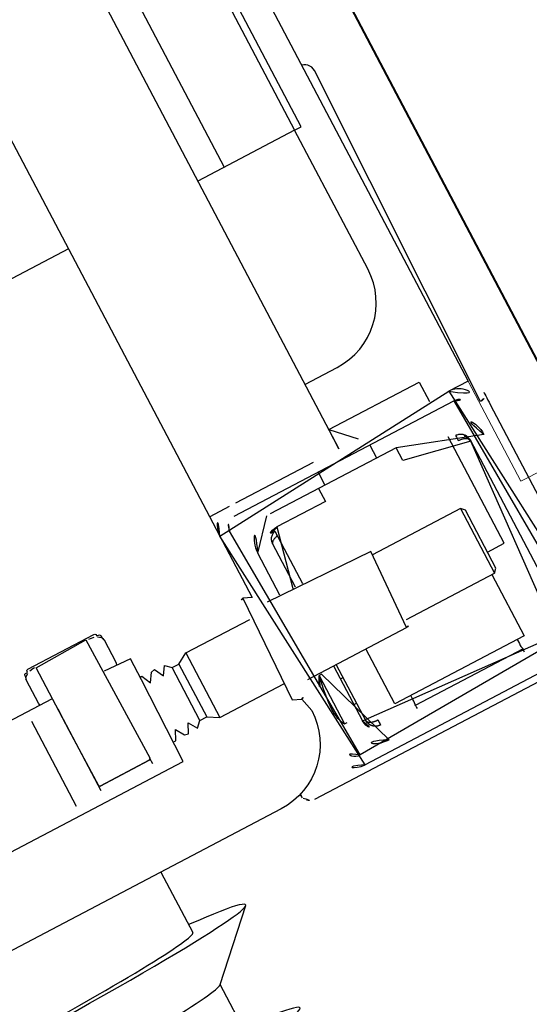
# Model space of a CAD drawing. Header units: metres. Extents: x 7408630 to 7411134, y 5569633 to 5570339.
# Tile 254 of 256: x 7410509.5345 to 7410509.6044, y 5569912.9584 to 5569913.0935. Entities that reach past the tile are written whole.
import ezdxf
from ezdxf.enums import TextEntityAlignment as Align

# ---------------------------------------------------------------- set-up
doc = ezdxf.new("R2010")
doc.units = ezdxf.units.M
doc.header["$MEASUREMENT"] = 0
doc.layers.add('0-wypos-sanitarne', color=1, linetype='Continuous')
for name, color, linetype, lineweight in [('OPIS POM NOWE', 140, 'Continuous', 5), ('Opis_pom', 9, 'Continuous', 18), ('Sciany', 2, 'Continuous', 40)]:
    doc.layers.add(name, color=color, linetype=linetype, lineweight=lineweight)
doc.styles.add('ARIAL', font='tahoma.ttf')
doc.styles.add('TXT', font='simplex.shx')

# ---------------------------------------------------------------- blocks, each defined once
blk = doc.blocks.new('A$C324a30b8')
at = {"lineweight": 0}
for points in [[(-0.1772702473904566, -0.1195763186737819), (-0.1755240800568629, 1.384364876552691e-06)], [(-0.1755240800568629, -1.956768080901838e-15), (0.1755240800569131, -2.033095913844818e-15)]]:
    blk.add_lwpolyline(points, dxfattribs=at)
blk = doc.blocks.new('99400_TOP')
for points in [[(-0.1879983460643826, 0.1448272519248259), (-0.1879983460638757, 0.06855893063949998, 0.414213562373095), (-0.1877983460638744, 0.06835893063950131), (-0.1754525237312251, 0.06835893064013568), (-0.1721983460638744, 0.06835893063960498, 0.414213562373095), (-0.1719983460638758, 0.06855893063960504), (-0.171998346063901, 0.072358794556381)], [(-0.1599318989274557, 0.04967999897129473), (-0.1724831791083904, 0.04968022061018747, 0.4055189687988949), (-0.171998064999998, 0.05017999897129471), (-0.171998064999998, 0.05087999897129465, 0.414213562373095), (-0.172498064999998, 0.05137999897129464), (-0.187498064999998, 0.05137999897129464, 0.414213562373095), (-0.187998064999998, 0.05087999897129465), (-0.187998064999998, 0.05017999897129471, 0.4055189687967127), (-0.1875129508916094, 0.04968022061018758), (-0.18999847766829, 0.0496802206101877, -0.414213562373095), (-0.1999984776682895, 0.0596802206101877), (-0.1999984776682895, 0.1396802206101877, -0.2660007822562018), (-0.195061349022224, 0.1483038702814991)], [(-0.1856990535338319, 0.08015879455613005), (-0.1856980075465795, 0.07256365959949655), (-0.1856980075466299, 0.08015878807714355), (-0.1856692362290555, 0.08026174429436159), (-0.1855904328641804, 0.08033551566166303), (-0.1769547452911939, 0.08035879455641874), (-0.1672489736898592, 0.0803587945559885, -0.4142135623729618), (-0.1670489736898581, 0.08015879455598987), (-0.1670489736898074, 0.07255879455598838, -0.4142135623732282), (-0.1672489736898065, 0.07235879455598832), (-0.1854289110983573, 0.07235879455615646), (-0.18552502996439, 0.07240119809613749), (-0.185594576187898, 0.07255879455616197)], [(-0.184998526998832, 0.06835893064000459), (-0.1849985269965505, 0.06811730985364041, -0.05005514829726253), (-0.184852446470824, 0.06785575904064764), (-0.1836350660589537, 0.06744842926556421, -0.7198969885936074), (-0.1836350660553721, 0.0670690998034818), (-0.1848524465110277, 0.06666176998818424, -0.050055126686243), (-0.1849985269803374, 0.06640021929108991), (-0.1849985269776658, 0.06611730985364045, -0.05005514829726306), (-0.1848524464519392, 0.06585575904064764), (-0.183635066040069, 0.06544842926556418, -0.7198969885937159), (-0.1836350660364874, 0.06506909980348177), (-0.1848524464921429, 0.06466176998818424, -0.05005512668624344), (-0.1849985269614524, 0.06440021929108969), (-0.1840985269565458, 0.06388060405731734), (-0.1840985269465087, 0.06281761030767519), (-0.1849985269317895, 0.06125876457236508), (-0.1849985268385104, 0.05137999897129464)], [(-0.174998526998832, 0.06835893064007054), (-0.1749985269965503, 0.06811730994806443, 0.05005514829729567), (-0.1751446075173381, 0.06785575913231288), (-0.1763619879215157, 0.06744842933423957, 0.719896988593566), (-0.176361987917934, 0.06706909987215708), (-0.1751446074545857, 0.06666177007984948, 0.05005512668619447), (-0.1749985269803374, 0.06640021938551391), (-0.1749985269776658, 0.06611730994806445, 0.05005514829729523), (-0.1751446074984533, 0.06585575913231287), (-0.176361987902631, 0.06544842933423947, 0.7198969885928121), (-0.1763619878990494, 0.06506909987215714), (-0.1751446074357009, 0.06466177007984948, 0.0500551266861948), (-0.1749985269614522, 0.0644002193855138), (-0.175898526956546, 0.063880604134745), (-0.1758985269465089, 0.06281761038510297), (-0.1749985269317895, 0.06125876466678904), (-0.1749985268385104, 0.05137999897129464)], [(-0.2001062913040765, 0.05634344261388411, 0.09130093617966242), (-0.2005536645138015, 0.05603520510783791, 0.1989090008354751), (-0.2009930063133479, 0.05497456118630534)], [(-0.1994446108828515, 0.05639836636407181, 0.1708347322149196), (-0.2001062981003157, 0.05634345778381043)], [(-0.1862480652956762, 0.04656102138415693, 0.1190956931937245), (-0.1899980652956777, 0.04764342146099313, 0.1190956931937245), (-0.1937480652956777, 0.04656102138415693)], [(-0.185998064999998, 0.04817999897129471), (-0.185998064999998, 0.03287999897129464, 0.414213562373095), (-0.185498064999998, 0.03237999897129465), (-0.174498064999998, 0.03237999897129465, 0.414213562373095), (-0.173998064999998, 0.03287999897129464), (-0.173998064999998, 0.0481799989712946)], [(-0.1984980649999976, 0.04217999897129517, -0.414213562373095), (-0.1944980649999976, 0.04617999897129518), (-0.186248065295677, 0.04617999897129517), (-0.186248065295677, 0.04656102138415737), (-0.193748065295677, 0.04656102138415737), (-0.193748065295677, 0.04617999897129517)], [(-0.173998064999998, 0.04617999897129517), (-0.1674980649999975, 0.04617999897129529, -0.414213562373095), (-0.1634980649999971, 0.04217999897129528), (-0.1635294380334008, 0.0426799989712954)], [(-0.185998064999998, 0.04417999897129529), (-0.1944980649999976, 0.04417999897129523, 0.414213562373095), (-0.1964980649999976, 0.04217999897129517), (-0.1964980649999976, 0.01517999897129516, 0.414213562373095), (-0.1944980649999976, 0.01317999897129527), (-0.1674980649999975, 0.01317999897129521, 0.414213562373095), (-0.1654980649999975, 0.01517999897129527), (-0.1654980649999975, 0.02267999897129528), (-0.1634980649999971, 0.02267999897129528), (-0.1634980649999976, 0.04217999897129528)], [(-0.1634980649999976, 0.03467999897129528), (-0.1654980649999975, 0.03467999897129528), (-0.1654980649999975, 0.04217999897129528, 0.414213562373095), (-0.1674980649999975, 0.04417999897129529), (-0.173998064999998, 0.04417999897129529)], [(-0.1944980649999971, 0.02024689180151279), (-0.1951502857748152, 0.02024387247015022), (-0.1954206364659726, 0.02024196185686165), (-0.1955995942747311, 0.02023936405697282), (-0.1956660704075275, 0.02023638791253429, 0.1164652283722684), (-0.1958896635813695, 0.02018362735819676), (-0.1960062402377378, 0.02012534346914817), (-0.1960062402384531, 0.03683391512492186), (-0.1958896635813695, 0.03677563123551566, 0.1164652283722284), (-0.1956660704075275, 0.03672287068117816), (-0.1954206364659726, 0.03671729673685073), (-0.1951502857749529, 0.03671538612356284), (-0.1944980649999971, 0.03671236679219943)], [(-0.14999847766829, 0.02967999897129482), (-0.14999847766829, 0.02468022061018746, 0.414213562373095), (-0.13999847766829, 0.01468022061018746), (-0.1184726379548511, 0.01468022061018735), (-0.1184726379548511, 0.02967999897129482)], [(-0.1674980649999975, 0.01117999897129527, 0.414213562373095), (-0.1634980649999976, 0.01517999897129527), (-0.1634980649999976, 0.02267999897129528)], [(-0.1623653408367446, 0.008486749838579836), (-0.1624946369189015, 0.008488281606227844), (-0.1626871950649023, 0.008489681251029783), (-0.162935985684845, 0.008490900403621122), (-0.1632325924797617, 0.008491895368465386), (-0.1635663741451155, 0.008492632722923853), (-0.1639258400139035, 0.008493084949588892), (-0.1642751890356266, 0.008493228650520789), (-0.1977092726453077, 0.008493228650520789), (-0.1984089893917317, 0.00849266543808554), (-0.1990272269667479, 0.008491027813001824), (-0.19948215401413, 0.008488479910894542), (-0.1996076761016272, 0.008492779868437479), (-0.1997278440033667, 0.00850655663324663), (-0.1998370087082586, 0.008527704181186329), (-0.2000326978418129, 0.00858609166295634, 0.5170328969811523), (-0.1986974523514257, 0.009524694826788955)], [(-0.1632983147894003, 0.009478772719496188, 0.4125364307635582), (-0.1622983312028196, 0.008484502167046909), (-0.1125041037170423, 0.008484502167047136), (-0.1122130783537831, 0.008513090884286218), (-0.1119331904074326, 0.008597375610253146), (-0.1116750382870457, 0.00873451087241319), (-0.1114482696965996, 0.00891896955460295), (-0.1112617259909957, 0.009144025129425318), (-0.1111222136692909, 0.009400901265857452), (-0.1110353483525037, 0.00967999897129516)]]:
    blk.add_lwpolyline(points, format="xyb")
for points in [[(-0.1719983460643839, 0.1449742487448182), (-0.1719983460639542, 0.080358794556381)], [(-0.1184726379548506, 0.0496799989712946), (-0.1184726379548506, 0.1396802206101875), (0.1115273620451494, 0.1396802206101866), (0.1115273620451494, 0.0496799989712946)], [(-0.1734150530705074, 0.08435893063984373), (-0.1865844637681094, 0.08435893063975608)], [(-0.1719983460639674, 0.08230426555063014), (-0.1716725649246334, 0.08235879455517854), (-0.1681965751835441, 0.08235879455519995), (-0.1680931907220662, 0.08235849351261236), (-0.1679847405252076, 0.08233861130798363), (-0.1678924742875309, 0.08225261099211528), (-0.1677875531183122, 0.08223860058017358), (-0.1676219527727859, 0.08223051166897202), (-0.16752068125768, 0.08222550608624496), (-0.1674083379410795, 0.08220612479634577), (-0.167299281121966, 0.08213562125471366), (-0.1672519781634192, 0.08200465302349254), (-0.1672519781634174, 0.08173873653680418), (-0.1671059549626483, 0.08171851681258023), (-0.1670086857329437, 0.08168468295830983), (-0.1669253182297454, 0.08161940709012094), (-0.166874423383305, 0.08147853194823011), (-0.1668744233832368, 0.0712382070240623), (-0.1669148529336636, 0.07111216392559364), (-0.1670108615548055, 0.07103175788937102), (-0.1672519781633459, 0.07097553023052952), (-0.1672519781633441, 0.07071463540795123), (-0.1672797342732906, 0.07061093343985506), (-0.1673514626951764, 0.07053720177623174), (-0.1674628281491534, 0.07049911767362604), (-0.1676219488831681, 0.07048707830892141), (-0.1677476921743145, 0.07048201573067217), (-0.1678925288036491, 0.07046487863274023), (-0.167968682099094, 0.07038724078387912), (-0.1680692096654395, 0.07035953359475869), (-0.1681968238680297, 0.07035879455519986), (-0.1716710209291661, 0.07035879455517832), (-0.1719983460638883, 0.0704122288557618)], [(-0.1682910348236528, 0.08235362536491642), (-0.1677170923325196, 0.08220830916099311), (-0.1673819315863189, 0.08176020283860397)], [(-0.1672271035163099, 0.08135118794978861), (-0.167142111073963, 0.08081757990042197), (-0.1671264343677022, 0.08055490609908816)], [(-0.1863321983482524, 0.08035893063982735), (-0.1752630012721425, 0.08035893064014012), (-0.1736681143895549, 0.0803589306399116)], [(-0.2253774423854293, 0.0783061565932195), (-0.2174288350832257, 0.07830615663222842), (-0.2094954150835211, 0.07016170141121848)], [(-0.1999984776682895, 0.07830615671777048), (-0.2093919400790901, 0.07830615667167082)], [(-0.1863321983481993, 0.07235893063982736), (-0.1855041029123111, 0.07235893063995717), (-0.1856689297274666, 0.07245537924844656), (-0.1856980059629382, 0.07255879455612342)], [(-0.1671264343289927, 0.0721626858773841), (-0.1671421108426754, 0.07190001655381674), (-0.1672271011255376, 0.07136642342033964)], [(-0.1673819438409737, 0.07095738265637), (-0.1677171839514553, 0.07050918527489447), (-0.1682910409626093, 0.07036396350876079)], [(-0.1840985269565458, 0.06388060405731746), (-0.175898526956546, 0.063880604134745)], [(-0.1758985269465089, 0.06281761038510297), (-0.1840985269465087, 0.06281761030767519)], [(-0.1749985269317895, 0.06125876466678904), (-0.1849985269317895, 0.06125876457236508)], [(-0.200007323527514, 0.05638163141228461), (-0.1998749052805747, 0.05642196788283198), (-0.1997562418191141, 0.05644779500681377), (-0.1996235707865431, 0.05646514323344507), (-0.1994803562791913, 0.05647064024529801)], [(-0.2009930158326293, 0.05497456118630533), (-0.2009930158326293, 0.009984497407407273)], [(-0.159998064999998, 0.0466799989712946), (-0.159998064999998, 0.04967999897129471), (0.1600019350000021, 0.04967999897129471), (0.1600019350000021, 0.04667999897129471)], [(-0.159998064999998, 0.03367999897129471), (-0.159998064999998, 0.04567999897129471)], [(-0.1947798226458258, 0.04377924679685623), (-0.185998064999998, 0.04377924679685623)], [(-0.191998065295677, 0.04417999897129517), (-0.191998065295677, 0.04377924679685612)], [(-0.187998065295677, 0.04417999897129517), (-0.187998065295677, 0.04377924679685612)], [(-0.173998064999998, 0.04377924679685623), (-0.167215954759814, 0.04377924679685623)], [(-0.1666362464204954, 0.04267999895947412), (-0.1666618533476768, 0.04283769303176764), (-0.166686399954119, 0.04295136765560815), (-0.1667153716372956, 0.04306035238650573), (-0.1667486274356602, 0.04316407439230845), (-0.1667858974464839, 0.04326165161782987), (-0.1668339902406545, 0.04336661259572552), (-0.1668866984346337, 0.04346135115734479), (-0.1669436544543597, 0.04354517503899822), (-0.1670132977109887, 0.043626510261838), (-0.1670958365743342, 0.04369791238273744), (-0.1671830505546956, 0.04374776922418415), (-0.1672835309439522, 0.0437785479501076), (-0.1671816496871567, 0.04377194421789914), (-0.1670768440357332, 0.04375782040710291), (-0.1669626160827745, 0.04373371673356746), (-0.1668620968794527, 0.04370461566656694), (-0.1667652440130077, 0.04366908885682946), (-0.1666607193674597, 0.04362185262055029), (-0.1665692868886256, 0.04357223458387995), (-0.166461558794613, 0.04350250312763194), (-0.1663604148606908, 0.04342401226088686), (-0.1662663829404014, 0.04333723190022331), (-0.1661799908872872, 0.04324263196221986), (-0.1661018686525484, 0.0431408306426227), (-0.1660328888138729, 0.04303299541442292), (-0.1659734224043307, 0.04291982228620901), (-0.1659237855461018, 0.04280194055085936), (-0.1658842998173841, 0.0426799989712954), (-0.173998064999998, 0.0426799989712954)], [(-0.1849985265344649, 0.01917999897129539), (-0.1944980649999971, 0.01917999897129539), (-0.1944980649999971, 0.03917999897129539), (-0.185998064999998, 0.03917999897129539)], [(-0.1959086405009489, 0.03678511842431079), (-0.196017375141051, 0.03678687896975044), (-0.1961553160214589, 0.03678847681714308), (-0.1963177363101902, 0.0367898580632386), (-0.1964980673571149, 0.03679098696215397)], [(-0.161498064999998, 0.03367999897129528), (-0.1634980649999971, 0.03367999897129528)], [(-0.1849985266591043, 0.03237999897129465), (-0.1849985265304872, 0.01875876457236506), (-0.184498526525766, 0.01825876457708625), (-0.1754985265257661, 0.01825876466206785), (-0.1749985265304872, 0.01875876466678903), (-0.1749985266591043, 0.03237999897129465)], [(0.1600019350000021, 0.02667999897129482), (0.1570019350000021, 0.02967999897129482), (0.1600019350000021, 0.02967999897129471), (-0.159998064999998, 0.02967999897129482), (-0.156998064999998, 0.02967999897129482), (-0.159998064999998, 0.02667999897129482)], [(-0.1569980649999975, 0.02967999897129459), (-0.1569980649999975, 0.01567999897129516), (-0.1599980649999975, 0.01567999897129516)], [(0.1060236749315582, 0.02967999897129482), (0.1060236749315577, 0.02559639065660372), (-0.1184726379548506, 0.02559639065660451)], [(-0.161498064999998, 0.02567999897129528), (-0.1634980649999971, 0.02567999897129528)], [(-0.196498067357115, 0.02016827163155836), (-0.1963177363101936, 0.02016940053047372), (-0.1961553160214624, 0.0201707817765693), (-0.1960173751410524, 0.0201723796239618), (-0.195908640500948, 0.02017414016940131)], [(-0.1749985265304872, 0.01875876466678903), (-0.1849985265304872, 0.01875876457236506)], [(-0.1819980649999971, 0.01825876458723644), (-0.1819980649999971, 0.01567999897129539), (-0.1654980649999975, 0.01567999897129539)], [(-0.1663614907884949, 0.01353433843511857), (-0.1662515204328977, 0.01363718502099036), (-0.1661841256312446, 0.01371171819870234), (-0.1661217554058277, 0.01379075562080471), (-0.1660586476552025, 0.01388358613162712), (-0.1660041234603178, 0.01397812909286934), (-0.1659578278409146, 0.01407364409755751), (-0.1659193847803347, 0.01416941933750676), (-0.1658854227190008, 0.01427527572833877), (-0.1658601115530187, 0.01437987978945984), (-0.1658424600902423, 0.01448532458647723), (-0.1658327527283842, 0.01458521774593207), (-0.1658308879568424, 0.01468825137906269), (-0.1659305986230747, 0.01468001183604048), (-0.1660642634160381, 0.01468002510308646), (-0.1662962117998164, 0.01468015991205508), (-0.1664046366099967, 0.01467983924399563), (-0.1665052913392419, 0.01467956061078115), (-0.1666069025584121, 0.0146831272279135), (-0.1666096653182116, 0.01458310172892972), (-0.16661878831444, 0.01448225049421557), (-0.1666250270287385, 0.0143795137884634), (-0.1666364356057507, 0.01427763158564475), (-0.1666519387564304, 0.01417589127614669), (-0.1666718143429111, 0.01407234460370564), (-0.1666967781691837, 0.01396655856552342), (-0.1667256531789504, 0.01386538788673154), (-0.1667582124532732, 0.01376928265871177), (-0.1668018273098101, 0.01366127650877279), (-0.1668500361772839, 0.01356207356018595), (-0.1669024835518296, 0.01347298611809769), (-0.1669684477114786, 0.01338271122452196), (-0.1670388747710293, 0.01330793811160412), (-0.1671182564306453, 0.01324620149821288), (-0.1672518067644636, 0.01318001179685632), (-0.1947494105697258, 0.01318001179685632)], [(-0.03304796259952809, 0.00967999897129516), (-0.1599980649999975, 0.00967999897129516), (-0.1599980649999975, 0.01267999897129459)]]:
    blk.add_lwpolyline(points)
for points in [[(-0.199998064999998, 0.01267999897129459), (-0.199998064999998, 0.0466799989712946, -0.414213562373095), (-0.196998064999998, 0.0496799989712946), (-0.162998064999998, 0.0496799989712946, -0.414213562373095), (-0.159998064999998, 0.0466799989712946), (-0.159998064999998, 0.01267999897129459, -0.414213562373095), (-0.162998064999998, 0.00967999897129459), (-0.196998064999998, 0.00967999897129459, -0.414213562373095)], [(-0.161498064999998, 0.0466799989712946), (-0.161498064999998, 0.01267999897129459, -0.414213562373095), (-0.162998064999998, 0.01117999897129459), (-0.196998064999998, 0.01117999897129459, -0.414213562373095), (-0.198498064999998, 0.01267999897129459), (-0.198498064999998, 0.0466799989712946, -0.414213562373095), (-0.196998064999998, 0.0481799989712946), (-0.162998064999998, 0.0481799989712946, -0.414213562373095)]]:
    blk.add_lwpolyline(points, format="xyb", close=True)
for points in [[(-0.1946662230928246, 0.04377924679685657), (-0.1946642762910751, 0.0437792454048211), (-0.1946634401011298, 0.04377924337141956), (-0.1946626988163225, 0.04377924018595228), (-0.1946620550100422, 0.04377923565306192), (-0.1946615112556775, 0.04377922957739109), (-0.1946610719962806, 0.04377922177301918), (-0.1946607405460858, 0.04377921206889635), (-0.1946605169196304, 0.04377920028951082), (-0.1946604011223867, 0.04377918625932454), (-0.1946606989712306, 0.04377912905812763), (-0.1946610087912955, 0.04377910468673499), (-0.1946614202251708, 0.043779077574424), (-0.1946619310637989, 0.0437790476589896), (-0.1946625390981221, 0.04377901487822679), (-0.1946632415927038, 0.04377897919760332), (-0.1946649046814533, 0.04377889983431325), (-0.1946668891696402, 0.04377881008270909), (-0.1946691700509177, 0.04377871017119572), (-0.1946716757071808, 0.04377860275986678), (-0.1946743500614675, 0.04377848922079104), (-0.1946771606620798, 0.04377836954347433), (-0.1946800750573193, 0.0437782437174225), (-0.1946921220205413, 0.04377767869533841), (-0.1946980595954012, 0.04377734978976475), (-0.1947039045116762, 0.04377696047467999), (-0.1947067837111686, 0.04377673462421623), (-0.1947095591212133, 0.04377648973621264), (-0.1947121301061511, 0.04377623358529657), (-0.1947145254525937, 0.04377596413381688), (-0.1947167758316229, 0.04377567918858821), (-0.1947189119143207, 0.04377537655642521), (-0.1947229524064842, 0.04377471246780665), (-0.1947247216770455, 0.04377439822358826), (-0.1947263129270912, 0.04377410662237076), (-0.1947294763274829, 0.04377348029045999), (-0.1947313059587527, 0.04377309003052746), (-0.194732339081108, 0.0437728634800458), (-0.1947334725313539, 0.04377261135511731), (-0.1947347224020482, 0.04377233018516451), (-0.1947361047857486, 0.04377201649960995), (-0.1947376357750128, 0.04377166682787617), (-0.1947393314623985, 0.04377127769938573), (-0.1947412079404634, 0.04377084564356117), (-0.1947432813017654, 0.04377036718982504), (-0.1947455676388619, 0.04376983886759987), (-0.1947480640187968, 0.04376926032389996), (-0.1947506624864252, 0.0437686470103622), (-0.1947533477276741, 0.04376799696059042), (-0.1947561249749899, 0.0437673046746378), (-0.1947589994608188, 0.04376656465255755), (-0.1947619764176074, 0.04376577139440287), (-0.1947650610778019, 0.04376491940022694), (-0.1947682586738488, 0.04376400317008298), (-0.1947715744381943, 0.04376301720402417), (-0.194778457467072, 0.0437608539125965), (-0.194785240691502, 0.04375856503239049), (-0.194791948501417, 0.04375614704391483), (-0.1947986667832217, 0.0437535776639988), (-0.1948054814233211, 0.04375083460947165), (-0.1948124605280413, 0.04374790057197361), (-0.1948194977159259, 0.04374480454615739), (-0.1948265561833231, 0.04374155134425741), (-0.1948336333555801, 0.04373813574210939), (-0.194840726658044, 0.04373455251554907), (-0.194847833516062, 0.04373079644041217), (-0.1948549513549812, 0.04372686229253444), (-0.1948620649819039, 0.04372275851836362), (-0.1948691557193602, 0.04371850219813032), (-0.1948762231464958, 0.04371409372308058), (-0.1948832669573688, 0.04370953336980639), (-0.1948902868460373, 0.04370482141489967), (-0.1948972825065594, 0.04369995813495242), (-0.1949042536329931, 0.04369494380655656), (-0.1949111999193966, 0.04368977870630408), (-0.1949181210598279, 0.04368446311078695), (-0.1949250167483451, 0.0436789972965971), (-0.1949318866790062, 0.04367338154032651), (-0.1949387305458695, 0.04366761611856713), (-0.1949455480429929, 0.04366170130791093), (-0.1949523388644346, 0.04365563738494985), (-0.1949591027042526, 0.04364942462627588), (-0.194965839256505, 0.04364306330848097), (-0.1949725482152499, 0.04363655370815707), (-0.1949792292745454, 0.04362989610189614), (-0.1949858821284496, 0.04362309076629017), (-0.1949925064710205, 0.04361613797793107), (-0.1949991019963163, 0.04360903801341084), (-0.195005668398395, 0.04360179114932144), (-0.1950122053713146, 0.04359439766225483), (-0.1950187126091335, 0.04358685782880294), (-0.1950251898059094, 0.04357917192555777), (-0.1950316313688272, 0.04357134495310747), (-0.195038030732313, 0.04356338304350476), (-0.1950443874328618, 0.04355528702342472), (-0.195050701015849, 0.0435470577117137), (-0.1950569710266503, 0.04353869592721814), (-0.1950631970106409, 0.04353020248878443), (-0.1950693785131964, 0.04352157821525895), (-0.1950755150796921, 0.04351282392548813), (-0.1950816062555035, 0.04350394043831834), (-0.195087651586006, 0.04349492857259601), (-0.1950936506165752, 0.04348578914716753), (-0.1950996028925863, 0.04347652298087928), (-0.1951055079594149, 0.04346713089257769), (-0.1951113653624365, 0.04345761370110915), (-0.1951171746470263, 0.04344797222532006), (-0.1951229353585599, 0.04343820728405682), (-0.1951286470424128, 0.04342831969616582), (-0.1951343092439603, 0.04341831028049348), (-0.1951399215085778, 0.04340817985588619), (-0.195145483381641, 0.04339792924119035), (-0.195150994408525, 0.04338755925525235), (-0.1951564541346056, 0.04337707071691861), (-0.1951618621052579, 0.04336646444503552), (-0.1951672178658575, 0.04335574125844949), (-0.1951725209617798, 0.0433449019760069), (-0.1951777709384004, 0.04333394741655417), (-0.1951829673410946, 0.04332287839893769), (-0.1951881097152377, 0.04331169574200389), (-0.1951931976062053, 0.04330040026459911), (-0.1951982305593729, 0.0432889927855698), (-0.1952032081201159, 0.04327747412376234), (-0.1952081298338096, 0.04326584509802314), (-0.1952129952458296, 0.04325410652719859), (-0.1952178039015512, 0.0432422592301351), (-0.1952225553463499, 0.04323030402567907), (-0.1952272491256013, 0.0432182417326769), (-0.1952318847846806, 0.04320607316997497), (-0.1952364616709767, 0.04319379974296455), (-0.19524096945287, 0.04318145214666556), (-0.1952454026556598, 0.04316904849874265), (-0.1952497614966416, 0.04315659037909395), (-0.1952582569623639, 0.04313151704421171), (-0.1952664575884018, 0.04310624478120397), (-0.1952743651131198, 0.04308078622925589), (-0.1952819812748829, 0.04305515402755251), (-0.1952893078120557, 0.043029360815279), (-0.195296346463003, 0.04300341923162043), (-0.1953030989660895, 0.04297734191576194), (-0.1953095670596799, 0.04295114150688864), (-0.195315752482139, 0.04292483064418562), (-0.1953216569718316, 0.04289842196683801), (-0.1953272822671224, 0.04287192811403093), (-0.195332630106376, 0.04284536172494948), (-0.1953377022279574, 0.04281873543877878), (-0.1953425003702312, 0.04279206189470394), (-0.1953470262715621, 0.04276535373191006), (-0.1953512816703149, 0.04273862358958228), (-0.1953552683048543, 0.04271188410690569), (-0.1953589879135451, 0.04268514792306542), (-0.1953624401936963, 0.04265842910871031), (-0.1953655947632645, 0.04263175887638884), (-0.1953684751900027, 0.04260512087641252), (-0.195371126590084, 0.0425784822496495), (-0.195372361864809, 0.0425652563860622), (-0.1953729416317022, 0.04255876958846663), (-0.1953734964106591, 0.04255237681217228), (-0.1953740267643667, 0.04254608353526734), (-0.1953745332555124, 0.04253989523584), (-0.1953750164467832, 0.04253381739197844), (-0.1953754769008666, 0.04252785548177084), (-0.1953759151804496, 0.04252201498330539), (-0.1953763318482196, 0.04251630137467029), (-0.1953767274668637, 0.0425107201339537), (-0.1953771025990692, 0.04250527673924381), (-0.1953774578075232, 0.04249997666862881), (-0.1953777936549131, 0.0424948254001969), (-0.195378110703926, 0.04248982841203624), (-0.1953784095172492, 0.04248499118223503), (-0.1953786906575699, 0.04248031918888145), (-0.1953789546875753, 0.04247581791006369), (-0.1953792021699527, 0.04247149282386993), (-0.1953794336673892, 0.04246734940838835), (-0.1953796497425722, 0.04246339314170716), (-0.1953798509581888, 0.0424596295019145), (-0.1953800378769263, 0.0424560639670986), (-0.1953802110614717, 0.04245270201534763), (-0.1953803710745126, 0.04244954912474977), (-0.1953805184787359, 0.0424466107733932), (-0.195380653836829, 0.04244389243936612), (-0.1953807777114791, 0.04244139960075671), (-0.1953808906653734, 0.04243913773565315), (-0.1953809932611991, 0.04243711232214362), (-0.1953811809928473, 0.04243357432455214), (-0.1953813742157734, 0.04243019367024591), (-0.1953815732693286, 0.04242692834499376), (-0.1953817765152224, 0.04242377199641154), (-0.1953819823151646, 0.04242071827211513), (-0.1953823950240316, 0.04241489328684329), (-0.1953827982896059, 0.0424094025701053), (-0.1953831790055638, 0.04240419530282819), (-0.1953835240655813, 0.04239922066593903), (-0.1953838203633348, 0.04239442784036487), (-0.1953840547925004, 0.04238976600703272), (-0.1953842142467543, 0.04238518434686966), (-0.1953842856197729, 0.04238063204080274), (-0.1953842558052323, 0.04237605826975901), (-0.1953841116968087, 0.04237141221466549), (-0.1953838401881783, 0.04236664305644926), (-0.1953834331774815, 0.04236175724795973), (-0.1953829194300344, 0.04235705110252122), (-0.1953823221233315, 0.04235255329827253), (-0.1953816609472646, 0.0423482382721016), (-0.1953809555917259, 0.04234408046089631), (-0.1953802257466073, 0.04234005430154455), (-0.1953794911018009, 0.04233613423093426), (-0.1953780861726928, 0.04232851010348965), (-0.1953768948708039, 0.04232097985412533), (-0.1953764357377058, 0.04231720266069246), (-0.1953761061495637, 0.04231342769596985), (-0.1953759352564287, 0.04230966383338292), (-0.1953759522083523, 0.04230591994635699), (-0.195376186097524, 0.04230220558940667), (-0.1953766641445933, 0.04229854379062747), (-0.1953774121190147, 0.04229495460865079), (-0.1953784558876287, 0.04229145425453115), (-0.1953798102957, 0.0422880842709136), (-0.1953806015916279, 0.04228646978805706), (-0.1953814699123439, 0.04228490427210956), (-0.1953824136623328, 0.04228339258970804), (-0.1953834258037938, 0.04228194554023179), (-0.195384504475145, 0.04228056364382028), (-0.1953856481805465, 0.04227924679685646), (-0.1953874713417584, 0.04227740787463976), (-0.1953894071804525, 0.0422757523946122), (-0.1953914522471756, 0.04227428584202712), (-0.1953936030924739, 0.04227301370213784), (-0.1953958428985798, 0.04227194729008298), (-0.1953981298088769, 0.04227110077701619), (-0.1954004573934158, 0.04227046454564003), (-0.195402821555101, 0.04227002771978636), (-0.1954076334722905, 0.04226970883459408), (-0.1954124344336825, 0.04227004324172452), (-0.1954171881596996, 0.04227090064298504), (-0.195421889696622, 0.0422721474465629), (-0.1954311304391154, 0.04227528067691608), (-0.1954406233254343, 0.04227862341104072), (-0.1954457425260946, 0.04228020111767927), (-0.195451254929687, 0.04228162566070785), (-0.1954572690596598, 0.04228282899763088), (-0.1954604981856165, 0.04228332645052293), (-0.1954638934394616, 0.04228374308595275), (-0.1954711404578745, 0.04228429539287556), (-0.1954785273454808, 0.04228444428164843), (-0.1954860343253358, 0.04228425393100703), (-0.1954937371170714, 0.04228379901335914), (-0.1955017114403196, 0.0422831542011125), (-0.1955100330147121, 0.04228239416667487), (-0.1955187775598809, 0.04228159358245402), (-0.1955280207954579, 0.04228082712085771), (-0.1955378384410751, 0.04228016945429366), (-0.1955482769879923, 0.04227969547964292), (-0.1955587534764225, 0.04227944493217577), (-0.1955691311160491, 0.04227935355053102), (-0.1955795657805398, 0.04227933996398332), (-0.195590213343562, 0.04227932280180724), (-0.1956120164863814, 0.04227918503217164), (-0.1956335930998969, 0.04227910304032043), (-0.1956548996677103, 0.0422790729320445), (-0.1956759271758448, 0.04227908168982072), (-0.1956966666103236, 0.04227911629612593), (-0.1957372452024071, 0.04227921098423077), (-0.1957570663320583, 0.0422792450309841), (-0.195776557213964, 0.04227925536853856), (-0.1959476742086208, 0.04227932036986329), (-0.1959622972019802, 0.04227932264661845), (-0.1959764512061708, 0.0422793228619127), (-0.1959901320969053, 0.0422793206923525), (-0.1960033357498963, 0.04227931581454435), (-0.1960160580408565, 0.04227930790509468), (-0.1960282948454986, 0.04227929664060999), (-0.1960400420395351, 0.04227928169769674), (-0.1960512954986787, 0.04227926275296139), (-0.1960620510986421, 0.04227923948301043), (-0.1960722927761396, 0.04227929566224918), (-0.196081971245, 0.04227974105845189), (-0.1960910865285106, 0.04228052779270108), (-0.1960996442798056, 0.04228156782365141), (-0.1961076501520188, 0.04228277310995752), (-0.1961151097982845, 0.04228405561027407), (-0.1961284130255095, 0.04228650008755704), (-0.196134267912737, 0.04228748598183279), (-0.1961395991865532, 0.04228819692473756), (-0.1961444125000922, 0.04228854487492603), (-0.1961487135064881, 0.04228844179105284), (-0.1961506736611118, 0.0422881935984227), (-0.1961525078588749, 0.04228779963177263), (-0.1961542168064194, 0.04228724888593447), (-0.1961558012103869, 0.04228653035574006), (-0.1961572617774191, 0.04228563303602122), (-0.1961585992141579, 0.04228454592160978), (-0.196159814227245, 0.04228325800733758), (-0.1961609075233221, 0.04228175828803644), (-0.196161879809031, 0.04228003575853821), (-0.1961627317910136, 0.04227807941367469), (-0.1961634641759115, 0.04227587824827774), (-0.1961640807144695, 0.04227348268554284), (-0.1961645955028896, 0.04227128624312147), (-0.1961648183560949, 0.04227041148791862), (-0.1961650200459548, 0.04226976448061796), (-0.1961652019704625, 0.04226940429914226), (-0.1961653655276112, 0.04226939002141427), (-0.1961655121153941, 0.04226978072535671), (-0.1961656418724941, 0.04227062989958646), (-0.1961657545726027, 0.04227198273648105), (-0.1961658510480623, 0.04227388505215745), (-0.1961659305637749, 0.04227631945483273), (-0.196165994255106, 0.04227924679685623), (-0.1961660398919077, 0.0422823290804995), (-0.196166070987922, 0.0422857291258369), (-0.1961660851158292, 0.04228939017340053), (-0.1961660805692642, 0.04229325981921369), (-0.1961660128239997, 0.04230136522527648), (-0.1961658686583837, 0.04230972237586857), (-0.1961656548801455, 0.04231814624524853), (-0.1961653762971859, 0.04232668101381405), (-0.1961650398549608, 0.04233537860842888), (-0.1961648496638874, 0.04233986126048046), (-0.1961646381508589, 0.0423445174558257), (-0.1961643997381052, 0.0423494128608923), (-0.1961641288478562, 0.04235461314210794), (-0.1961638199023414, 0.04236018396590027), (-0.1961636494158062, 0.04236312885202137), (-0.1961634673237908, 0.04236619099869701), (-0.1961626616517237, 0.04237918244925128), (-0.1961622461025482, 0.0423856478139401), (-0.1961617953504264, 0.04239224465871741), (-0.1961612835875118, 0.04239914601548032), (-0.196160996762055, 0.04240276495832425), (-0.1961606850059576, 0.042406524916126), (-0.1961603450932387, 0.04241044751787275), (-0.1961599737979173, 0.04241455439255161), (-0.1961595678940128, 0.04241886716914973), (-0.1961591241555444, 0.04242340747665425), (-0.1961586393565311, 0.04242819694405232), (-0.1961581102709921, 0.04243325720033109), (-0.1961575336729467, 0.04243860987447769), (-0.1961569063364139, 0.04244427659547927), (-0.1961562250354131, 0.04245027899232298), (-0.1961558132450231, 0.04245386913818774), (-0.196155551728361, 0.04245613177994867), (-0.1961552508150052, 0.04245870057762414), (-0.196154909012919, 0.04246156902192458), (-0.1961545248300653, 0.04246473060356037), (-0.1961540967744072, 0.04246817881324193), (-0.1961536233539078, 0.04247190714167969), (-0.1961531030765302, 0.04247590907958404), (-0.1961525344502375, 0.04248017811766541), (-0.1961519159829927, 0.0424847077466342), (-0.1961512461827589, 0.04248949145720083), (-0.1961505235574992, 0.04249452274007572), (-0.1961497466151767, 0.04249979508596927), (-0.1961489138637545, 0.0425053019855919), (-0.1961480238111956, 0.042511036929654), (-0.196147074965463, 0.04251699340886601), (-0.19614606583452, 0.04252316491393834), (-0.1961449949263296, 0.04252954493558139), (-0.1961438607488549, 0.04253612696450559), (-0.1961426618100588, 0.04254290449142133), (-0.1961413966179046, 0.04254987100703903), (-0.1961400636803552, 0.04255702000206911), (-0.1961386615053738, 0.04256434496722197), (-0.1961371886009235, 0.04257183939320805), (-0.1961356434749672, 0.04257949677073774), (-0.1961340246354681, 0.04258731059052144), (-0.1961323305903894, 0.0425952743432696), (-0.1961305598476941, 0.04260338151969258), (-0.1961287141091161, 0.04261161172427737), (-0.1961248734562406, 0.04262808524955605), (-0.196120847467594, 0.04264451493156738), (-0.1961166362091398, 0.04266089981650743), (-0.1961122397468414, 0.04267723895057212), (-0.1961076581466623, 0.04269353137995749), (-0.1961028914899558, 0.04270977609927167), (-0.1960979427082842, 0.04272596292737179), (-0.1960928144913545, 0.04274208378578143), (-0.1960875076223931, 0.04275813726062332), (-0.1960820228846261, 0.04277412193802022), (-0.1960763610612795, 0.04279003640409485), (-0.1960705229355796, 0.04280587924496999), (-0.1960645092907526, 0.04282164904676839), (-0.1960583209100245, 0.04283734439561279), (-0.1960519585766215, 0.04285296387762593), (-0.1960454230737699, 0.04286850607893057), (-0.1960387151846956, 0.04288396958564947), (-0.196031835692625, 0.04289935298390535), (-0.1960247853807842, 0.04291465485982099), (-0.1960175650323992, 0.04292987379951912), (-0.1960101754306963, 0.0429450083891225), (-0.1960026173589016, 0.04296005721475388), (-0.1959948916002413, 0.04297501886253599), (-0.1959869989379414, 0.04298989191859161), (-0.1959789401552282, 0.04300467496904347), (-0.1959707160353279, 0.04301936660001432), (-0.1959623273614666, 0.04303396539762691), (-0.1959537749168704, 0.04304846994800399), (-0.1959450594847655, 0.04306287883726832), (-0.195936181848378, 0.04307719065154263), (-0.1959271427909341, 0.04309140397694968), (-0.19591794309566, 0.04310551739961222), (-0.1959085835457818, 0.043119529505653), (-0.1958990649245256, 0.04313343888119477), (-0.1958893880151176, 0.04314724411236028), (-0.195879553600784, 0.04316094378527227), (-0.195869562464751, 0.0431745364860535), (-0.1958594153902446, 0.0431880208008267), (-0.195849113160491, 0.04320139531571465), (-0.1958386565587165, 0.04321465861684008), (-0.195828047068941, 0.04322780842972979), (-0.1958172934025, 0.04324083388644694), (-0.1958063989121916, 0.04325373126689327), (-0.195795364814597, 0.04326649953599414), (-0.1957841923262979, 0.04327913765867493), (-0.1957728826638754, 0.04329164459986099), (-0.1957614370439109, 0.04330401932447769), (-0.1957498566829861, 0.04331626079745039), (-0.1957381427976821, 0.04332836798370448), (-0.1957262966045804, 0.04334033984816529), (-0.1957143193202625, 0.04335217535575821), (-0.1957022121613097, 0.0433638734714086), (-0.1956899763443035, 0.04337543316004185), (-0.1956776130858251, 0.04338685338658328), (-0.1956651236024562, 0.04339813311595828), (-0.1956525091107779, 0.04340927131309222), (-0.1956397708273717, 0.04342026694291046), (-0.1956269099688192, 0.04343111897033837), (-0.1956139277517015, 0.04344182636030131), (-0.1956008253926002, 0.04345238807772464), (-0.1955876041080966, 0.04346280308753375), (-0.1955742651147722, 0.04347307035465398), (-0.1955608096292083, 0.04348318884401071), (-0.1955472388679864, 0.04349315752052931), (-0.1955335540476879, 0.04350297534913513), (-0.1955197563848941, 0.04351264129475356), (-0.1955058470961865, 0.04352215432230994), (-0.1954918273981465, 0.04353151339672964), (-0.1954776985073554, 0.04354071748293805), (-0.1954634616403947, 0.04354976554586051), (-0.1954491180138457, 0.0435586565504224), (-0.19543466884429, 0.04356738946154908), (-0.1954201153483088, 0.04357596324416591), (-0.1954054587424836, 0.04358437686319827), (-0.195390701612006, 0.04359262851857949), (-0.1953758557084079, 0.04360071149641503), (-0.1953609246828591, 0.04360862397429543), (-0.1953459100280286, 0.04361636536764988), (-0.1953308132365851, 0.04362393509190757), (-0.1953156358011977, 0.04363133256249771), (-0.1953003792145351, 0.04363855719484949), (-0.1952850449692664, 0.04364560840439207), (-0.1952696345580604, 0.04365248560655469), (-0.195254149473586, 0.04365918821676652), (-0.1952385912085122, 0.04366571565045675), (-0.1952229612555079, 0.04367206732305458), (-0.1952072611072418, 0.04367824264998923), (-0.1951914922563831, 0.04368424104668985), (-0.1951756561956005, 0.04369006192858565), (-0.1951597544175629, 0.04369570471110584), (-0.1951437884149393, 0.04370116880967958), (-0.1951277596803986, 0.04370645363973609), (-0.1951116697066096, 0.04371155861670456), (-0.1950955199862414, 0.04371648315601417), (-0.1950793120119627, 0.04372122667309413), (-0.1950630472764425, 0.04372578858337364), (-0.1950467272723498, 0.04373016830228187), (-0.1950303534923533, 0.04373436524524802), (-0.1950139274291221, 0.04373837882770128), (-0.1949974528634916, 0.0437422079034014), (-0.1949809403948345, 0.04374584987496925), (-0.1949643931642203, 0.04374930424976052), (-0.1949478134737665, 0.04375257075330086), (-0.1949312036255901, 0.04375564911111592), (-0.1949145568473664, 0.04375854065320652), (-0.1949059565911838, 0.04375996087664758), (-0.1948969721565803, 0.04376139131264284), (-0.19488760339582, 0.04376282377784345), (-0.1948778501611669, 0.04376425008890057), (-0.1948677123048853, 0.04376566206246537), (-0.1948571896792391, 0.04376705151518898), (-0.1948462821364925, 0.0437684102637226), (-0.1948349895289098, 0.04376973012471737), (-0.1948233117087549, 0.04377100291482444), (-0.1948112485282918, 0.04377222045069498), (-0.194798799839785, 0.04377337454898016), (-0.1947924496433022, 0.04377392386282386), (-0.1947863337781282, 0.0437744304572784), (-0.1947805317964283, 0.04377488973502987), (-0.1947750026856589, 0.04377530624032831), (-0.1947697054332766, 0.0437756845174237), (-0.1947645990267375, 0.04377602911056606), (-0.194754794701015, 0.04377663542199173), (-0.1947452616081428, 0.04377716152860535), (-0.1947405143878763, 0.04377740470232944), (-0.1947360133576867, 0.04377762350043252), (-0.194731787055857, 0.04377781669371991), (-0.1947277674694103, 0.04377798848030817), (-0.1947123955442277, 0.04377854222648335), (-0.194704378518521, 0.04377876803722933), (-0.1946959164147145, 0.04377895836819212), (-0.194693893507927, 0.0437789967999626), (-0.1946919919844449, 0.04377903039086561), (-0.1946902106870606, 0.04377905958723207), (-0.1946885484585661, 0.04377908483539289), (-0.1946855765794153, 0.0437791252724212), (-0.1946829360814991, 0.04377915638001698), (-0.1946779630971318, 0.04377920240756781), (-0.194675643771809, 0.04377921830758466), (-0.1946734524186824, 0.04377923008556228), (-0.194671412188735, 0.04377923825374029), (-0.1946695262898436, 0.04377924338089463), (-0.1946677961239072, 0.04377924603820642)], [(-0.1184726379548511, 0.01368022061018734), (0.111527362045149, 0.01368022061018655), (0.111527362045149, 0.01468022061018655), (-0.1184726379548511, 0.01468022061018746)]]:
    blk.add_lwpolyline(points, close=True)
for centre, major_axis, ratio, start_param, end_param in [((-0.2253774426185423, 0.1258061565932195), (-2.733438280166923e-10, 0.0556975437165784), 0.04256043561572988, 0.7056171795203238, 3.691026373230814), ((-0.2093919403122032, 0.1258061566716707), (-2.733438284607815e-10, 0.0556975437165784), 0.04256043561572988, 0.7056171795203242, 3.691026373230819), ((-0.2173846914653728, 0.1258061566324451), (-2.331131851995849e-10, 0.04750000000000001), 0.0425604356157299, 0.7056171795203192, 3.097927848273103), ((-0.2093919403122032, 0.1258061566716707), (-2.331131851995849e-10, 0.04750000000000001), 0.0425604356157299, 0.70561717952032, 3.141592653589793), ((-0.1676253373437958, 0.08203061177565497), (3.524850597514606e-06, 0.0001999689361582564), 0.1331837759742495, 0.005020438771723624, 0.005025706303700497), ((-0.1672297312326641, 0.08153457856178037), (1.316290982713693e-05, 0.0001995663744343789), 0.2230003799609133, 0.006305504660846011, 0.006351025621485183), ((-0.1676253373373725, 0.07068697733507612), (3.524851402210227e-06, -0.0001999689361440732), 0.133183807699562, 6.278106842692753, 6.278112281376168), ((-0.1672297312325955, 0.07118301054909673), (1.316290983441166e-05, -0.0001995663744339), 0.2230003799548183, 6.276731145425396, 6.2767768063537)]:
    blk.add_ellipse(centre, major_axis=major_axis, ratio=ratio, start_param=start_param, end_param=end_param)
blk = doc.blocks.new('A$C4ebe9e89')
blk.add_blockref('99400_TOP', (0, 0))
blk = doc.blocks.new('A$C142d3faa')
at = {"layer": 'Sciany'}
blk.add_lwpolyline([(2224.094827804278, 1338.106190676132), (2224.094827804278, 1548.106190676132), (2468.225359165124, 1548.106190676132)], dxfattribs=at)
at = {"layer": '0-wypos-sanitarne', "xscale": 100, "yscale": 100, "zscale": 100, "rotation": 89.99999999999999}
for name, p in [('A$C4ebe9e89', (2224.094827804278, 1488.106651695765)), ('A$C324a30b8', (2223.126827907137, 1488.106651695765))]:
    blk.add_blockref(name, p, dxfattribs=at)
at = {"layer": 'OPIS POM NOWE', "style": 'ARIAL'}
for tag, p in [('E1,4', (2085.453509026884, 1677.902724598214)), ('E1,4', (2642.565068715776, 1467.098580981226)), ('E1,4', (2887.554946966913, 1334.669140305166)), ('E1,1', (2346.15172770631, 945.3069204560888)), ('E1,2', (2380.289767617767, 731.4605824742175)), ('E1,4', (3248.926969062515, 423.5622677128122)), ('E1,3', (2269.290473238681, 389.8474601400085)), ('E1,5', (4145.396889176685, -41.41678165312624))]:
    blk.add_attdef(tag, text='', height=23.936, dxfattribs=at).set_placement(p, align=Align.MIDDLE_CENTER)
at = {"layer": 'Opis_pom', "ltscale": 0.7, "style": 'TXT', "width": 0.7}
blk.add_text('SALA LEKCYJNA', height=12, dxfattribs=at).set_placement((2248.861371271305, 1447.331202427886), align=Align.CENTER)
at = {"layer": 'Opis_pom', "ltscale": 0.7, "style": 'ARIAL'}
for tag, p in [('B1,18', (784.175454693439, 4749.376909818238)), ('B1,21', (1474.160621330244, 4744.552251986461)), ('B1/17', (593.1950013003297, 4721.360037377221)), ('1,23', (2643.879736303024, 4721.360037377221)), ('1,22', (2015.997302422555, 4715.619925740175)), ('A1,1', (-123.2752701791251, 4710.792713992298)), ('B1,1', (2964.213888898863, 4687.194759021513)), ('B1,19', (983.4770436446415, 4684.250472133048)), ('A1,6', (-365.3793687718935, 4657.226791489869)), ('A1,16', (198.2072643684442, 4631.436355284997)), ('B1,20', (1267.194878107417, 4624.632454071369)), ('B1,3', (3298.013043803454, 4567.235815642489)), ('B1,4', (4545.109849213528, 4480.622250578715)), ('A1,5', (-782.1155021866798, 4446.932694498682)), ('A1,2', (-186.9193724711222, 4425.112318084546)), ('A1,15', (198.2072643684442, 4391.000839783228)), ('B1,2', (2872.012077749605, 4302.459186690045)), ('A1,3', (-121.2895641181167, 4150.905633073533)), ('B1,8', (2427.383192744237, 4053.123158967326)), ('B1,6', (4754.926236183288, 3940.334623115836)), ('A1,4', (-837.6792277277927, 3920.772192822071)), ('B1,14', (401.2060605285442, 3890.998977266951)), ('B1,13', (1255.283140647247, 3857.264790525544)), ('B1,5', (4487.887436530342, 3854.524062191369)), ('B1,10', (1961.599271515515, 3852.276071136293)), ('B1,9', (2126.781835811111, 3827.246892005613)), ('B1,7', (3203.179523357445, 3799.68363001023)), ('B1,11', (2118.658790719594, 3658.838670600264)), ('B1,12', (1949.477289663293, 3633.257187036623)), ('C1,2', (2894.604733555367, 3427.283363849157)), ('C1,3', (2160.246723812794, 3198.455877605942)), ('C1,1', (3129.25555325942, 2706.44898945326)), ('C1,4', (2077.339235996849, 2485.413103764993)), ('C1,5', (2131.383208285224, 2180.309788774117)), ('C1,10', (3196.043433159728, 2172.920878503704)), ('C1,9', (3215.995519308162, 1907.634199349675)), ('C1,6', (2168.073843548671, 1819.58528353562)), ('D0,18', (1348.653176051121, 1483.781635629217)), ('C1,8', (2890.195548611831, 1472.29709332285)), ('C1,7', (2247.746238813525, 1432.404889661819)), ('D,03', (680.1466722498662, 1361.206844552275)), ('D0,15', (1769.826019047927, 1360.285680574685)), ('D,07', (301.6534830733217, 1339.208595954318)), ('D0,6', (-189.623502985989, 1299.117330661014)), ('D0,8', (-573.6059719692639, 1280.794415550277)), ('D0,2', (1011.718833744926, 1184.667071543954)), ('D0,4', (520.2942003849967, 1181.603761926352)), ('D0,14', (1790.011409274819, 1156.002015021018)), ('D,05', (264.3299696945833, 1077.697489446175)), ('D0,13', (1760.78024321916, 974.2700197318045)), ('D0,09', (-770.0709432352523, 944.5551283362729)), ('D0,1', (999.9887503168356, 928.6062601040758)), ('D0,10', (-751.0723892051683, 564.5580135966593)), ('D0,11', (-751.0723892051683, 336.7382673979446)), ('D0,12', (198.7439030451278, 306.3970252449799))]:
    blk.add_attdef(tag, text='', height=11.968, dxfattribs=at).set_placement(p, align=Align.MIDDLE_CENTER)

msp = doc.modelspace()

# ---------------------------------------------------------------- block references
at = {"xscale": 0.01, "yscale": 0.01, "zscale": 0.01, "rotation": 27.75854060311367}
msp.add_blockref('A$C142d3faa', (7410496.779402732, 5569889.662845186), dxfattribs=at)

doc.saveas('drawing.dxf')
